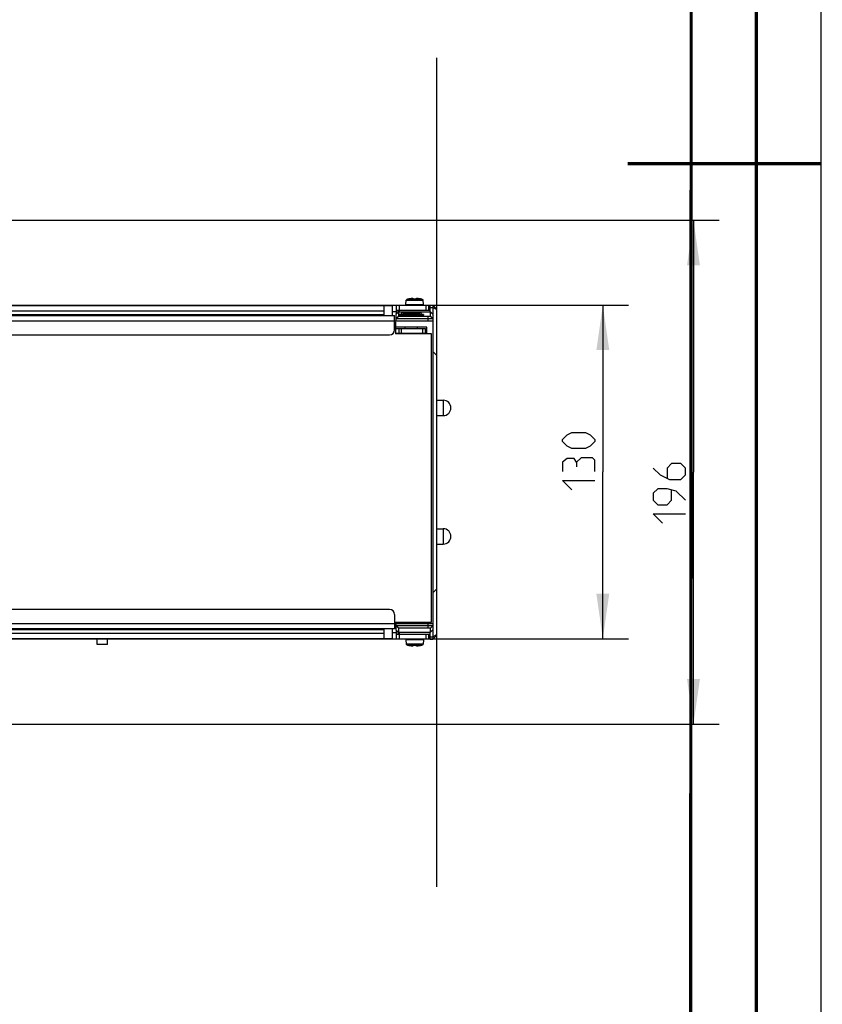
# Model space of a CAD drawing. Extents: x 0 to 420, y 0 to 297.
# Tile 32 of 75: x 358 to 420, y 83 to 160. Entities that reach past the tile are written whole.
import ezdxf

# ---------------------------------------------------------------- set-up
doc = ezdxf.new("R2010")
doc.units = 0
doc.header["$LTSCALE"] = 23.1
doc.layers.get('0').update_dxf_attribs({"linetype": 'CONTINUOUS'})
doc.layers.add('03__ASM_ALL_CURVES', color=7, linetype='CONTINUOUS')
doc.layers.add('DIM_PILOTEES', color=7, linetype='CONTINUOUS')
doc.dimstyles.get("Standard").update_dxf_attribs({"dimtxt": 2.5, "dimasz": 2.5, "dimexe": 1.25, "dimexo": 0.625, "dimtad": 1, "dimcen": 2.5, "dimazin": 3, "dimtfac": 1, "dimtmove": 0, "dimatfit": 3})

# ---------------------------------------------------------------- blocks, each defined once
blk = doc.blocks.new('_FILLED')
at = {"color": 0, "linetype": 'BYBLOCK'}
blk.add_solid([(0, 0), (-1, 0.143), (-1, -0.143)], dxfattribs=at)
blk = doc.blocks.new('*D3')
at = {"layer": 'DIM_PILOTEES', "color": 2, "linetype": 'CONTINUOUS'}
for p, q in [((259.234, 144.096), (412.107, 144.096)), ((410.107, 144.096), (410.107, 124.496)), ((410.107, 104.896), (410.107, 124.496)), ((259.234, 104.896), (412.107, 104.896))]:
    blk.add_line(p, q, dxfattribs=at)
at = {"layer": 'DIM_PILOTEES', "color": 2, "linetype": 'CONTINUOUS', "xscale": 3.5, "yscale": 3.5, "zscale": 3.5}
for p, rotation in [((410.107, 144.096), 90), ((410.107, 104.896), 270)]:
    blk.add_blockref('_FILLED', p, dxfattribs=dict(at, rotation=rotation))
blk = doc.blocks.new('*D7')
at = {"layer": 'DIM_PILOTEES', "color": 2, "linetype": 'CONTINUOUS'}
for p, q in [((359.353, 137.496), (405.057, 137.496)), ((403.057, 137.496), (403.057, 124.515)), ((403.057, 111.534), (403.057, 124.515)), ((386.064, 111.534), (405.057, 111.534))]:
    blk.add_line(p, q, dxfattribs=at)
at = {"layer": 'DIM_PILOTEES', "color": 2, "linetype": 'CONTINUOUS', "xscale": 3.5, "yscale": 3.5, "zscale": 3.5}
for p, rotation in [((403.057, 137.496), 90), ((403.057, 111.534), 270)]:
    blk.add_blockref('_FILLED', p, dxfattribs=dict(at, rotation=rotation))

msp = doc.modelspace()

# ---------------------------------------------------------------- linework, layer by layer
at = {"color": 7, "linetype": 'CONTINUOUS'}
for p, q in [((420, 297), (420, 0)), ((410, 287), (409.83, 10.109)), ((387.816, 137.937), (389.033, 137.937)), ((387.935, 137.964), (387.935, 137.965)), ((387.94, 137.964), (387.939, 137.964)), ((387.944, 137.965), (387.94, 137.964)), ((387.944, 137.965), (387.948, 137.965)), ((387.945, 137.965), (387.944, 137.965)), ((387.946, 137.965), (387.949, 137.966)), ((387.953, 137.966), (387.949, 137.966)), ((387.956, 137.967), (387.952, 137.966)), ((387.956, 137.967), (387.96, 137.967)), ((387.959, 137.967), (387.966, 137.969)), ((387.966, 137.968), (387.972, 137.97)), ((387.978, 137.971), (387.971, 137.969)), ((387.978, 137.971), (387.978, 137.971)), ((388.027, 137.98), (387.999, 137.975)), ((388.034, 137.981), (388.022, 137.979)), ((388.055, 137.984), (388.027, 137.98)), ((388.08, 137.987), (388.054, 137.984)), ((388.086, 137.988), (388.074, 137.986)), ((388.105, 137.99), (388.08, 137.987)), ((388.115, 137.991), (388.103, 137.99)), ((388.129, 137.993), (388.105, 137.99)), ((388.131, 137.993), (388.119, 137.992)), ((388.152, 137.995), (388.129, 137.993)), ((388.173, 137.996), (388.152, 137.995)), ((388.193, 137.997), (388.173, 137.996)), ((388.212, 137.997), (388.193, 137.997)), ((388.228, 137.997), (388.212, 137.997)), ((388.244, 137.997), (388.228, 137.997)), ((388.257, 137.996), (388.244, 137.997)), ((388.269, 137.995), (388.257, 137.996)), ((388.28, 137.993), (388.269, 137.995)), ((388.326, 137.965), (388.323, 137.971)), ((388.33, 137.965), (388.328, 137.965)), ((388.333, 137.964), (388.33, 137.965)), ((388.336, 137.964), (388.333, 137.964)), ((388.339, 137.964), (388.336, 137.964)), ((388.343, 137.964), (388.339, 137.964)), ((388.346, 137.964), (388.342, 137.964)), ((388.344, 137.964), (388.363, 137.964)), ((388.347, 137.964), (388.347, 137.964)), ((388.501, 137.964), (388.501, 137.964)), ((388.526, 137.971), (388.523, 137.965)), ((388.569, 137.993), (388.559, 137.991)), ((388.58, 137.995), (388.569, 137.993)), ((388.592, 137.996), (388.579, 137.995)), ((388.605, 137.997), (388.592, 137.996)), ((388.621, 137.997), (388.605, 137.997)), ((388.637, 137.997), (388.62, 137.997)), ((388.656, 137.997), (388.637, 137.997)), ((388.676, 137.996), (388.656, 137.997)), ((388.697, 137.995), (388.676, 137.996)), ((388.72, 137.993), (388.697, 137.995)), ((388.729, 137.992), (388.716, 137.993)), ((388.744, 137.99), (388.72, 137.993)), ((388.745, 137.99), (388.733, 137.991)), ((388.769, 137.987), (388.744, 137.99)), ((388.775, 137.986), (388.762, 137.988)), ((388.795, 137.984), (388.769, 137.987)), ((388.822, 137.98), (388.793, 137.984)), ((388.827, 137.979), (388.814, 137.981)), ((388.85, 137.975), (388.821, 137.98)), ((388.871, 137.971), (388.848, 137.975)), ((388.871, 137.971), (388.871, 137.971)), ((388.871, 137.971), (388.874, 137.97)), ((388.88, 137.969), (388.872, 137.971)), ((388.887, 137.968), (388.879, 137.969)), ((388.891, 137.967), (388.885, 137.968)), ((388.89, 137.967), (388.897, 137.966)), ((388.9, 137.966), (388.894, 137.966)), ((388.903, 137.965), (388.899, 137.966)), ((388.903, 137.965), (388.9, 137.965)), ((388.905, 137.965), (388.903, 137.965)), ((388.903, 137.965), (388.905, 137.965)), ((388.91, 137.964), (388.905, 137.965)), ((388.91, 137.964), (388.91, 137.964)), ((388.914, 137.965), (388.914, 137.964)), ((193.764, 137.457), (386.664, 137.457)), ((220.896, 137.496), (359.353, 137.496)), ((359.353, 137.496), (359.353, 137.457)), ((377.708, 137.496), (389.524, 137.496)), ((377.708, 137.457), (377.708, 137.496)), ((386.064, 136.674), (386.064, 137.457)), ((386.664, 137.457), (386.664, 136.674)), ((387.024, 136.817), (387.024, 137.496)), ((387.224, 137.496), (387.224, 136.953)), ((387.728, 137.539), (387.757, 137.867)), ((387.728, 137.539), (389.121, 137.539)), ((387.757, 137.867), (389.092, 137.867)), ((389.121, 137.539), (389.092, 137.867)), ((389.324, 137.096), (389.324, 137.496)), ((389.524, 137.096), (389.524, 137.496)), ((389.564, 137.296), (389.564, 137.096)), ((389.624, 137.496), (389.824, 137.496)), ((389.624, 136.953), (389.624, 137.496)), ((389.624, 137.304), (389.824, 137.304)), ((390.124, 137.196), (389.824, 137.496)), ((389.824, 137.496), (389.824, 136.792)), ((390.124, 137.148), (389.824, 137.304)), ((390.124, 137.196), (390.124, 111.796)), ((193.364, 136.674), (386.864, 136.674)), ((194.164, 137.057), (386.064, 137.057)), ((194.164, 136.774), (386.064, 136.774)), ((386.664, 136.996), (387.024, 136.996)), ((386.864, 135.574), (386.864, 136.674)), ((389.464, 136.413), (386.963, 136.413)), ((387.163, 136.953), (386.964, 136.758)), ((386.964, 136.758), (386.964, 136.274)), ((387.163, 136.616), (386.964, 136.414)), ((387.024, 137.096), (389.624, 137.096)), ((387.224, 137.096), (387.124, 136.996)), ((387.124, 136.996), (387.124, 136.915)), ((389.664, 136.953), (387.163, 136.953)), ((387.163, 136.953), (387.163, 136.616)), ((389.464, 136.616), (387.163, 136.616)), ((387.243, 136.724), (387.214, 136.752)), ((387.214, 136.728), (387.214, 136.752)), ((387.214, 136.728), (387.215, 136.727)), ((387.243, 136.661), (387.214, 136.689)), ((387.214, 136.665), (387.214, 136.689)), ((387.214, 136.665), (387.215, 136.665)), ((387.364, 136.774), (388.964, 136.774)), ((387.364, 136.656), (387.364, 136.774)), ((388.902, 136.867), (387.427, 136.867)), ((387.514, 136.874), (387.502, 136.867)), ((387.514, 136.874), (388.814, 136.874)), ((388.814, 136.874), (388.827, 136.867)), ((388.964, 136.656), (388.964, 136.774)), ((389.114, 136.752), (389.086, 136.724)), ((389.114, 136.689), (389.086, 136.661)), ((389.114, 136.752), (389.114, 136.728)), ((389.114, 136.727), (389.114, 136.728)), ((389.114, 136.689), (389.114, 136.665)), ((389.114, 136.665), (389.114, 136.665)), ((389.499, 136.616), (389.464, 136.616)), ((389.464, 136.274), (389.464, 136.616)), ((389.532, 136.616), (389.499, 136.616)), ((389.564, 136.617), (389.532, 136.616)), ((389.593, 136.617), (389.564, 136.617)), ((389.617, 136.617), (389.593, 136.617)), ((389.864, 136.752), (389.664, 136.954)), ((389.664, 136.62), (389.664, 136.954)), ((389.865, 136.419), (389.664, 136.62)), ((389.864, 112.239), (389.864, 136.752)), ((193.264, 136.274), (389.864, 136.274)), ((386.864, 136.166), (386.924, 136.166)), ((386.924, 136.166), (386.924, 135.246)), ((389.364, 135.774), (386.924, 135.774)), ((386.924, 135.674), (389.264, 135.674)), ((387.19, 135.674), (387.19, 135.274)), ((387.386, 135.674), (387.386, 135.274)), ((387.684, 135.674), (387.684, 135.774)), ((388.644, 135.674), (388.644, 135.774)), ((389.064, 135.274), (389.064, 135.674)), ((389.264, 135.274), (389.264, 135.674)), ((389.364, 135.246), (389.364, 135.774)), ((193.764, 135.174), (386.464, 135.174)), ((389.264, 135.274), (386.924, 135.274)), ((389.744, 135.246), (386.924, 135.246)), ((389.744, 112.826), (389.744, 135.246)), ((390.124, 133.596), (389.864, 133.856)), ((390.124, 130.096), (390.644, 130.096)), ((390.644, 130.096), (390.644, 128.896)), ((390.124, 128.896), (390.644, 128.896)), ((390.124, 120.096), (390.644, 120.096)), ((390.644, 120.096), (390.644, 118.896)), ((390.124, 118.896), (390.644, 118.896)), ((390.124, 115.396), (389.864, 115.136)), ((386.464, 113.817), (193.764, 113.817)), ((386.864, 113.417), (386.864, 112.317)), ((193.264, 112.717), (389.864, 112.717)), ((386.864, 112.826), (389.744, 112.826)), ((386.964, 112.717), (386.964, 112.233)), ((389.464, 112.375), (389.464, 112.717)), ((386.864, 112.317), (193.364, 112.317)), ((386.064, 112.217), (194.164, 112.217)), ((386.064, 111.934), (194.164, 111.934)), ((386.064, 111.534), (386.064, 112.317)), ((386.664, 112.317), (386.664, 111.534)), ((387.024, 111.996), (386.664, 111.996)), ((386.963, 112.578), (389.464, 112.578)), ((386.964, 112.577), (387.163, 112.375)), ((386.964, 112.233), (387.163, 112.038)), ((387.024, 111.496), (387.024, 112.174)), ((387.024, 111.896), (389.624, 111.896)), ((387.124, 112.076), (387.124, 111.996)), ((387.224, 111.896), (387.124, 111.996)), ((387.163, 112.375), (389.464, 112.375)), ((387.163, 112.375), (387.163, 112.038)), ((387.163, 112.038), (389.664, 112.038)), ((387.224, 112.038), (387.224, 111.496)), ((389.324, 111.496), (389.324, 111.896)), ((389.524, 111.496), (389.524, 111.896)), ((389.564, 111.896), (389.564, 111.696)), ((389.624, 111.496), (389.624, 112.038)), ((389.66, 112.372), (389.663, 112.372)), ((389.664, 112.371), (389.865, 112.572)), ((389.664, 112.038), (389.664, 112.371)), ((389.864, 112.239), (389.664, 112.038)), ((389.824, 112.199), (389.824, 111.496)), ((389.524, 111.496), (190.724, 111.496)), ((386.664, 111.534), (193.764, 111.534)), ((363.724, 111.076), (363.724, 111.476)), ((363.724, 111.113), (364.524, 111.113)), ((364.524, 111.076), (364.524, 111.476)), ((389.121, 111.452), (387.728, 111.452)), ((387.728, 111.452), (387.757, 111.124)), ((389.092, 111.124), (387.757, 111.124)), ((389.121, 111.452), (389.092, 111.124)), ((389.624, 111.687), (389.824, 111.687)), ((389.624, 111.496), (389.824, 111.496)), ((390.124, 111.843), (389.824, 111.687)), ((390.124, 111.796), (389.824, 111.496)), ((364.524, 111.076), (363.724, 111.076)), ((389.033, 111.054), (387.816, 111.054)), ((387.935, 111.026), (387.935, 111.027)), ((387.939, 111.027), (387.939, 111.027)), ((387.939, 111.027), (387.944, 111.026)), ((387.944, 111.026), (387.946, 111.026)), ((387.946, 111.026), (387.944, 111.026)), ((387.946, 111.026), (387.948, 111.026)), ((387.946, 111.026), (387.951, 111.025)), ((387.949, 111.026), (387.955, 111.025)), ((387.959, 111.024), (387.952, 111.025)), ((387.958, 111.024), (387.964, 111.023)), ((387.962, 111.023), (387.97, 111.022)), ((387.969, 111.022), (387.977, 111.021)), ((387.978, 111.02), (387.975, 111.021)), ((387.978, 111.02), (387.978, 111.02)), ((387.978, 111.02), (388.001, 111.016)), ((387.999, 111.016), (388.028, 111.012)), ((388.022, 111.013), (388.034, 111.01)), ((388.027, 111.012), (388.056, 111.007)), ((388.054, 111.008), (388.08, 111.004)), ((388.074, 111.005), (388.087, 111.003)), ((388.08, 111.004), (388.105, 111.001)), ((388.104, 111.001), (388.116, 111)), ((388.105, 111.001), (388.129, 110.998)), ((388.12, 110.999), (388.133, 110.998)), ((388.129, 110.998), (388.152, 110.996)), ((388.152, 110.996), (388.173, 110.995)), ((388.173, 110.995), (388.193, 110.994)), ((388.193, 110.994), (388.212, 110.994)), ((388.212, 110.994), (388.228, 110.994)), ((388.228, 110.994), (388.244, 110.994)), ((388.244, 110.994), (388.257, 110.995)), ((388.257, 110.995), (388.269, 110.996)), ((388.269, 110.996), (388.28, 110.998)), ((388.28, 110.998), (388.29, 111)), ((388.323, 111.02), (388.326, 111.026)), ((388.347, 111.027), (388.347, 111.027)), ((388.505, 111.027), (388.485, 111.027)), ((388.501, 111.027), (388.501, 111.027)), ((388.503, 111.027), (388.507, 111.027)), ((388.506, 111.027), (388.51, 111.027)), ((388.51, 111.027), (388.513, 111.027)), ((388.513, 111.027), (388.516, 111.027)), ((388.516, 111.027), (388.519, 111.027)), ((388.519, 111.027), (388.521, 111.026)), ((388.523, 111.026), (388.526, 111.02)), ((388.569, 110.998), (388.58, 110.996)), ((388.579, 110.996), (388.592, 110.995)), ((388.592, 110.995), (388.605, 110.994)), ((388.605, 110.994), (388.621, 110.994)), ((388.62, 110.994), (388.637, 110.994)), ((388.637, 110.994), (388.656, 110.994)), ((388.656, 110.994), (388.676, 110.995)), ((388.676, 110.995), (388.697, 110.996)), ((388.697, 110.996), (388.72, 110.998)), ((388.718, 110.998), (388.73, 110.999)), ((388.72, 110.998), (388.744, 111.001)), ((388.734, 111), (388.746, 111.001)), ((388.744, 111.001), (388.769, 111.004)), ((388.763, 111.003), (388.775, 111.005)), ((388.769, 111.004), (388.795, 111.008)), ((388.794, 111.007), (388.822, 111.012)), ((388.815, 111.011), (388.827, 111.013)), ((388.822, 111.012), (388.85, 111.017)), ((388.871, 111.02), (388.878, 111.022)), ((388.871, 111.02), (388.871, 111.02)), ((388.883, 111.023), (388.877, 111.022)), ((388.89, 111.024), (388.883, 111.023)), ((388.893, 111.024), (388.889, 111.024)), ((388.893, 111.024), (388.897, 111.025)), ((388.896, 111.025), (388.9, 111.026)), ((388.902, 111.026), (388.9, 111.026)), ((388.905, 111.026), (388.901, 111.026)), ((388.904, 111.026), (388.905, 111.026)), ((388.905, 111.026), (388.909, 111.027)), ((388.909, 111.027), (388.91, 111.027)), ((388.914, 111.027), (388.914, 111.026))]:
    msp.add_line(p, q, dxfattribs=at)
at = {"color": 7, "linetype": 'CONTINUOUS', "const_width": 0.25}
for points in [[(415, 5), (415, 292)], [(410, 287), (409.847, 9.923)], [(420, 148.5), (405, 148.5)]]:
    msp.add_lwpolyline(points, dxfattribs=at)
at = {"color": 7, "linetype": 'CONTINUOUS'}
for points in [[(387.935, 137.964), (387.935, 137.964), (387.936, 137.964), (387.937, 137.964), (387.938, 137.964), (387.939, 137.964), (387.941, 137.964), (387.944, 137.965)], [(387.935, 137.964), (387.939, 137.964), (387.94, 137.964)], [(388.028, 137.98), (388.001, 137.975), (387.978, 137.971)], [(388.307, 137.971), (388.307, 137.975), (388.306, 137.978), (388.304, 137.981), (388.301, 137.984), (388.298, 137.986), (388.293, 137.988), (388.288, 137.99), (388.282, 137.992), (388.276, 137.993), (388.269, 137.994), (388.262, 137.995), (388.253, 137.996), (388.245, 137.997), (388.236, 137.997), (388.226, 137.997), (388.216, 137.997), (388.205, 137.997), (388.194, 137.997), (388.182, 137.997), (388.17, 137.996), (388.158, 137.995), (388.145, 137.994)], [(388.323, 137.971), (388.318, 137.977), (388.312, 137.982), (388.306, 137.985), (388.298, 137.988), (388.29, 137.991), (388.28, 137.993)], [(388.307, 137.971), (388.31, 137.971), (388.313, 137.97), (388.316, 137.969), (388.318, 137.968), (388.321, 137.966), (388.321, 137.966)], [(388.307, 137.971), (388.307, 137.97), (388.307, 137.97), (388.307, 137.969), (388.308, 137.968), (388.309, 137.968), (388.31, 137.967), (388.312, 137.967), (388.314, 137.966), (388.317, 137.966), (388.319, 137.965), (388.323, 137.965)], [(388.328, 137.965), (388.325, 137.965), (388.323, 137.965), (388.321, 137.966), (388.32, 137.966), (388.319, 137.966)], [(388.323, 137.965), (388.326, 137.964), (388.33, 137.964), (388.333, 137.964), (388.337, 137.964), (388.341, 137.964), (388.344, 137.964)], [(388.479, 137.965), (388.452, 137.965), (388.425, 137.966), (388.398, 137.965), (388.371, 137.965), (388.346, 137.964)], [(388.505, 137.964), (388.485, 137.964), (388.47, 137.965), (388.454, 137.965), (388.439, 137.965), (388.424, 137.965), (388.409, 137.965), (388.394, 137.965), (388.379, 137.965), (388.363, 137.964)], [(388.524, 137.965), (388.521, 137.965), (388.519, 137.965), (388.516, 137.964), (388.513, 137.964), (388.51, 137.964), (388.506, 137.964), (388.503, 137.964), (388.479, 137.965)], [(388.505, 137.964), (388.508, 137.964), (388.512, 137.964), (388.516, 137.964), (388.52, 137.964), (388.523, 137.964), (388.527, 137.965)], [(388.531, 137.966), (388.53, 137.966), (388.53, 137.966), (388.529, 137.966), (388.527, 137.966), (388.526, 137.965), (388.524, 137.965)], [(388.559, 137.991), (388.551, 137.988), (388.543, 137.985), (388.537, 137.982), (388.531, 137.977), (388.526, 137.971)], [(388.527, 137.965), (388.53, 137.965), (388.532, 137.966), (388.535, 137.966), (388.537, 137.967), (388.539, 137.967), (388.54, 137.968), (388.541, 137.968), (388.542, 137.969), (388.542, 137.97), (388.542, 137.97), (388.542, 137.971)], [(388.542, 137.971), (388.539, 137.971), (388.536, 137.97), (388.533, 137.969), (388.531, 137.968), (388.528, 137.966), (388.528, 137.966)], [(388.703, 137.994), (388.69, 137.995), (388.678, 137.996), (388.666, 137.997), (388.654, 137.997), (388.643, 137.997), (388.633, 137.997), (388.623, 137.997), (388.614, 137.997), (388.605, 137.997), (388.596, 137.996), (388.588, 137.995), (388.581, 137.994), (388.574, 137.993), (388.567, 137.992), (388.561, 137.99), (388.556, 137.988), (388.552, 137.986), (388.548, 137.984), (388.545, 137.981), (388.543, 137.978), (388.542, 137.975), (388.542, 137.971)], [(388.905, 137.965), (388.908, 137.964), (388.91, 137.964), (388.911, 137.964), (388.912, 137.964), (388.913, 137.964), (388.914, 137.964), (388.914, 137.964)], [(388.914, 137.964), (388.91, 137.964), (388.909, 137.964)], [(387.365, 136.761), (387.321, 136.76), (387.274, 136.758), (387.241, 136.756), (387.221, 136.754), (387.214, 136.752)], [(387.364, 136.698), (387.321, 136.697), (387.274, 136.695), (387.241, 136.693), (387.221, 136.691), (387.214, 136.689)], [(387.215, 136.727), (387.221, 136.726), (387.242, 136.724), (387.276, 136.722), (387.323, 136.72), (387.364, 136.719)], [(387.215, 136.665), (387.221, 136.663), (387.242, 136.661), (387.276, 136.659), (387.323, 136.657)], [(387.323, 136.657), (387.382, 136.656), (387.453, 136.654), (387.533, 136.653), (387.623, 136.651), (387.721, 136.65), (387.826, 136.649), (387.936, 136.649), (388.049, 136.648), (388.163, 136.648), (388.278, 136.648), (388.39, 136.649), (388.5, 136.649), (388.605, 136.65), (388.704, 136.651), (388.794, 136.653), (388.876, 136.654), (388.948, 136.656)], [(388.948, 136.656), (389.008, 136.657), (389.055, 136.659), (389.088, 136.661), (389.108, 136.663), (389.114, 136.665)], [(389.114, 136.752), (389.108, 136.754), (389.087, 136.756), (389.053, 136.758), (389.006, 136.76), (388.964, 136.761)], [(388.964, 136.719), (389.008, 136.72), (389.055, 136.722), (389.088, 136.724), (389.108, 136.726), (389.114, 136.727)], [(389.114, 136.689), (389.108, 136.691), (389.087, 136.693), (389.053, 136.695), (389.006, 136.697), (388.964, 136.698)], [(389.747, 136.414), (389.698, 136.413), (389.644, 136.413), (389.586, 136.413), (389.526, 136.413), (389.464, 136.413)], [(389.663, 136.62), (389.661, 136.619), (389.659, 136.619), (389.656, 136.619), (389.651, 136.618), (389.645, 136.618), (389.637, 136.618), (389.628, 136.618), (389.617, 136.617)], [(389.864, 136.418), (389.859, 136.416), (389.845, 136.415), (389.821, 136.414), (389.747, 136.414)], [(389.464, 112.578), (389.526, 112.578), (389.587, 112.578), (389.645, 112.578), (389.699, 112.578), (389.748, 112.577)], [(389.464, 112.375), (389.495, 112.375), (389.523, 112.375), (389.549, 112.375), (389.571, 112.374), (389.591, 112.374), (389.608, 112.374), (389.622, 112.374), (389.634, 112.373), (389.643, 112.373), (389.65, 112.373), (389.654, 112.372), (389.66, 112.372)], [(389.748, 112.577), (389.821, 112.577), (389.845, 112.576), (389.859, 112.575), (389.864, 112.574)], [(387.935, 111.027), (387.939, 111.027), (387.94, 111.027)], [(387.944, 111.026), (387.941, 111.027), (387.939, 111.027), (387.938, 111.027), (387.937, 111.027), (387.936, 111.027), (387.935, 111.027), (387.935, 111.027)], [(388.146, 110.997), (388.159, 110.996), (388.171, 110.995), (388.183, 110.995), (388.195, 110.994), (388.206, 110.994), (388.216, 110.994), (388.226, 110.994), (388.235, 110.994), (388.244, 110.995), (388.253, 110.995), (388.261, 110.996), (388.268, 110.997), (388.275, 110.998), (388.282, 110.999), (388.288, 111.001), (388.293, 111.003), (388.297, 111.005), (388.301, 111.007), (388.304, 111.01), (388.306, 111.013), (388.307, 111.016), (388.307, 111.02)], [(388.29, 111), (388.298, 111.003), (388.306, 111.006), (388.312, 111.01), (388.318, 111.014), (388.323, 111.02)], [(388.322, 111.026), (388.319, 111.026), (388.316, 111.026), (388.314, 111.025), (388.312, 111.024), (388.31, 111.024), (388.309, 111.023), (388.308, 111.023), (388.307, 111.022), (388.307, 111.022), (388.307, 111.021), (388.307, 111.02)], [(388.307, 111.02), (388.31, 111.021), (388.313, 111.021), (388.316, 111.022), (388.318, 111.023), (388.321, 111.025), (388.321, 111.025)], [(388.318, 111.025), (388.319, 111.025), (388.319, 111.025), (388.32, 111.025), (388.322, 111.026), (388.323, 111.026), (388.325, 111.026)], [(388.344, 111.027), (388.341, 111.027), (388.337, 111.027), (388.333, 111.027), (388.329, 111.027), (388.326, 111.027), (388.322, 111.026)], [(388.325, 111.026), (388.328, 111.026), (388.33, 111.027), (388.333, 111.027), (388.336, 111.027), (388.339, 111.027), (388.343, 111.027), (388.346, 111.027), (388.37, 111.026)], [(388.344, 111.027), (388.364, 111.027), (388.379, 111.026), (388.395, 111.026), (388.41, 111.026), (388.425, 111.026), (388.44, 111.026), (388.455, 111.026), (388.47, 111.026), (388.485, 111.027)], [(388.37, 111.026), (388.397, 111.026), (388.424, 111.026), (388.451, 111.026), (388.478, 111.026), (388.503, 111.027)], [(388.526, 111.026), (388.523, 111.027), (388.519, 111.027), (388.516, 111.027), (388.512, 111.027), (388.508, 111.027), (388.505, 111.027)], [(388.521, 111.026), (388.524, 111.026), (388.526, 111.026), (388.527, 111.026), (388.529, 111.025), (388.53, 111.025)], [(388.542, 111.02), (388.542, 111.021), (388.542, 111.022), (388.542, 111.022), (388.541, 111.023), (388.54, 111.023), (388.539, 111.024), (388.537, 111.024), (388.535, 111.025), (388.532, 111.026), (388.529, 111.026), (388.526, 111.026)], [(388.526, 111.02), (388.531, 111.014), (388.537, 111.01), (388.543, 111.006), (388.551, 111.003), (388.559, 111), (388.569, 110.998)], [(388.542, 111.02), (388.539, 111.021), (388.536, 111.021), (388.533, 111.022), (388.531, 111.023), (388.528, 111.025), (388.528, 111.025)], [(388.542, 111.02), (388.542, 111.017), (388.543, 111.013), (388.545, 111.01), (388.548, 111.007), (388.551, 111.005), (388.556, 111.003), (388.561, 111.001), (388.567, 111), (388.573, 110.998), (388.58, 110.997), (388.587, 110.996), (388.595, 110.995), (388.604, 110.995), (388.613, 110.994), (388.623, 110.994), (388.633, 110.994), (388.644, 110.994), (388.655, 110.994), (388.667, 110.995), (388.679, 110.995), (388.691, 110.996), (388.704, 110.997)], [(388.821, 111.012), (388.848, 111.016), (388.871, 111.02)], [(388.914, 111.027), (388.914, 111.027), (388.913, 111.027), (388.912, 111.027), (388.911, 111.027), (388.909, 111.027), (388.907, 111.027), (388.905, 111.026)], [(388.914, 111.027), (388.91, 111.027), (388.909, 111.027)]]:
    msp.add_lwpolyline(points, dxfattribs=at)
for centre, radius, start, end in [((387.837, 137.86), 0.08, 104.67713, 175), ((388.424, 135.616), 2.4, 101.76567, 104.67713), ((387.939, 137.946), 0.02, 75.1339, 101.76567), ((388.91, 137.946), 0.02, 78.23433, 104.86619), ((388.424, 135.616), 2.4, 75.32287, 78.23433), ((389.012, 137.86), 0.08, 5, 75.32287), ((389.364, 137.296), 0.2, 0, 36.05103), ((387.464, 136.774), 0.1, 112.14879, 180), ((388.864, 136.774), 0.1, 0, 67.85121), ((386.464, 135.574), 0.4, 270, 360), ((388.954, 135.096), 0.2, 48.82206, 63), ((390.644, 129.496), 0.6, 270, 90), ((390.644, 119.496), 0.6, 270, 90), ((386.464, 113.417), 0.4, 0, 90), ((387.837, 111.131), 0.08, 185, 255.32287), ((389.012, 111.131), 0.08, 284.67713, 355), ((389.364, 111.696), 0.2, 344.50247, 360), ((388.424, 113.376), 2.4, 255.32287, 258.23433), ((387.939, 111.046), 0.02, 258.23433, 284.86619), ((388.91, 111.046), 0.02, 255.1339, 281.76567), ((388.424, 113.376), 2.4, 281.76567, 284.67713)]:
    msp.add_arc(centre, radius, start, end, dxfattribs=at)
at = {"layer": '03__ASM_ALL_CURVES', "color": 4, "linetype": 'CONTINUOUS'}
msp.add_line((390.124, 156.728), (390.124, 92.237), dxfattribs=at)
at = {"layer": 'DIM_PILOTEES', "color": 2, "linetype": 'CONTINUOUS'}
for points in [[(401.717, 126.335), (400.646, 126.335), (400.289, 126.513), (399.932, 126.87), (399.932, 127.049), (400.289, 127.406), (400.646, 127.585), (401.717, 127.585), (402.074, 127.406), (402.432, 127.049), (402.432, 126.87), (402.074, 126.513), (401.717, 126.335)], [(401.003, 125.263), (400.824, 125.561), (400.289, 125.561), (399.932, 125.263), (399.932, 124.549)], [(402.432, 124.549), (402.432, 125.442), (402.253, 125.62), (401.36, 125.62), (401.003, 125.263), (401.003, 124.906)], [(406.982, 124.814), (407.517, 124.278), (408.232, 123.921), (409.124, 123.921), (409.482, 124.278), (409.482, 124.814), (409.124, 125.171), (408.41, 125.171), (408.053, 124.814), (408.053, 124.04)], [(400.646, 123.12), (399.932, 123.835), (402.432, 123.835)], [(409.482, 122.314), (408.767, 123.028), (408.053, 123.207), (407.339, 123.207), (406.982, 122.85), (406.982, 122.314), (407.339, 121.957), (408.053, 121.957), (408.41, 122.314), (408.41, 123.088)], [(407.696, 120.528), (406.982, 121.243), (409.482, 121.243)]]:
    msp.add_lwpolyline(points, dxfattribs=at)

# ---------------------------------------------------------------- dimensions: what is measured, and where the dimension line sits
for base, p1, p2, picture, middle in [((410.107, 104.896), (259.234, 144.096), (259.234, 104.896), '*D3', (410.107, 120.528)), ((403.057, 111.534), (359.353, 137.496), (386.064, 111.534), '*D7', (403.057, 123.12))]:
    dim = msp.add_linear_dim(base=base, p1=p1, p2=p2, angle=270, dimstyle='Standard', dxfattribs=at)
    dim.commit()
    dim.dimension.update_dxf_attribs({"geometry": picture, "text_midpoint": middle, "dimtype": 128})

doc.saveas('drawing.dxf')
